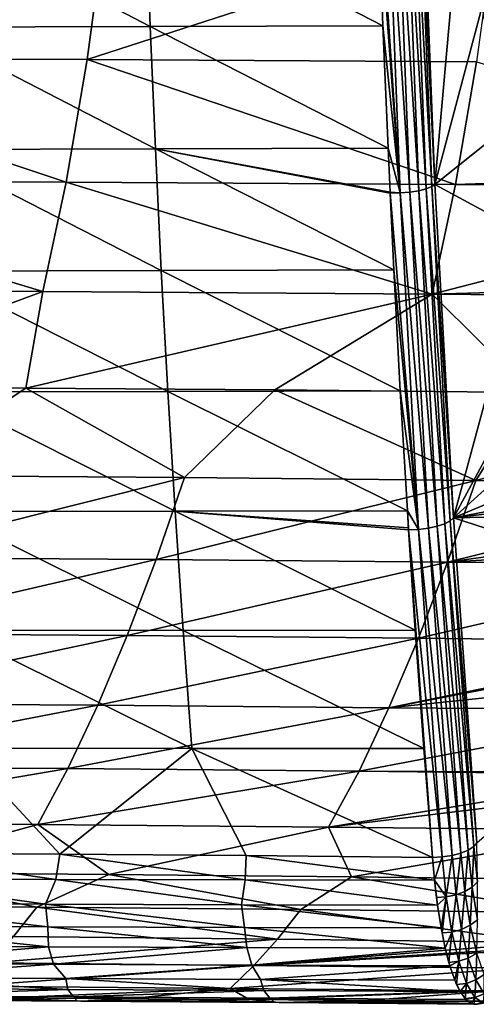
# Model space of a CAD drawing. Header units: metres. Extents: x -23 to 245, y -35 to 23.
# Tile 97 of 166: x 88.9 to 93.68, y -19.37 to -9.05. Entities that reach past the tile are written whole.
import ezdxf

# ---------------------------------------------------------------- set-up
doc = ezdxf.new("R2010")
doc.units = ezdxf.units.M
doc.layers.add('solid_509092_SW0002', color=7, linetype='CONTINUOUS')

msp = doc.modelspace()

# ---------------------------------------------------------------- linework, layer by layer
at = {"layer": 'solid_509092_SW0002'}
for points in [[(92.740898, -7.279366, 282.212555), (92.636719, -7.281486, 282.205536), (92.880386, -10.869743, 281.509674)], [(92.880386, -10.869743, 281.509674), (92.636719, -7.281486, 282.205536), (92.654312, -7.829234, 282.116943)], [(92.843231, -7.273103, 282.192688), (92.740898, -7.279366, 282.212555), (92.982704, -10.860392, 281.490509)], [(92.740898, -7.279366, 282.212555), (92.880386, -10.869743, 281.509674), (92.982704, -10.860392, 281.490509)], [(92.936745, -7.263138, 282.147278), (92.843231, -7.273103, 282.192688), (93.076141, -10.845492, 281.446106)], [(92.843231, -7.273103, 282.192688), (92.982704, -10.860392, 281.490509), (93.076141, -10.845492, 281.446106)], [(93.015076, -7.25015, 282.079468), (92.936745, -7.263138, 282.147278), (93.15432, -10.826064, 281.379517)], [(92.936745, -7.263138, 282.147278), (93.076141, -10.845492, 281.446106), (93.15432, -10.826064, 281.379517)], [(93.072876, -7.235025, 281.993805), (93.015076, -7.25015, 282.079468), (93.211899, -10.803432, 281.295288)], [(93.015076, -7.25015, 282.079468), (93.15432, -10.826064, 281.379517), (93.211899, -10.803432, 281.295288)], [(93.072876, -7.235025, 281.993805), (93.244957, -10.779222, 281.199158), (93.106201, -7.218698, 281.89621)], [(93.072876, -7.235025, 281.993805), (93.211899, -10.803432, 281.295288), (93.244957, -10.779222, 281.199158)], [(93.538231, -7.495651, 279.725861), (93.106201, -7.218698, 281.89621), (93.244957, -10.779222, 281.199158)], [(93.739845, -8.917085, 278.712982), (93.538231, -7.495651, 279.725861), (93.244957, -10.779222, 281.199158)], [(90.220222, -7.838258, 281.633698), (92.700905, -9.118145, 281.882202), (92.654312, -7.829234, 282.116943)], [(92.880386, -10.869743, 281.509674), (92.654312, -7.829234, 282.116943), (92.700905, -9.118145, 281.882202)], [(90.220222, -7.838258, 281.633698), (87.807823, -7.8448, 281.161591), (90.265831, -9.127249, 281.39743)], [(87.807823, -7.8448, 281.161591), (87.852516, -9.133892, 280.923676), (90.265831, -9.127249, 281.39743)], [(90.220222, -7.838258, 281.633698), (90.265831, -9.127249, 281.39743), (92.700905, -9.118145, 281.882202)], [(85.519768, -9.463382, 253.977005), (85.704475, -8.060804, 253.0233), (89.793068, -8.068769, 253.907791)], [(89.604195, -9.473015, 254.858017), (85.519768, -9.463382, 253.977005), (89.793068, -8.068769, 253.907791)], [(89.604195, -9.473015, 254.858017), (89.793068, -8.068769, 253.907791), (93.872787, -8.089487, 254.774216)], [(93.681709, -9.496991, 255.722839), (89.604195, -9.473015, 254.858017), (93.872787, -8.089487, 254.774216)], [(93.974594, -10.197574, 277.533691), (93.739845, -8.917085, 278.712982), (93.244957, -10.779222, 281.199158)], [(90.265831, -9.127249, 281.39743), (87.852516, -9.133892, 280.923676), (90.319389, -10.408793, 281.125061)], [(87.852516, -9.133892, 280.923676), (87.905655, -10.414863, 280.649445), (90.319389, -10.408793, 281.125061)], [(90.265831, -9.127249, 281.39743), (92.754517, -10.399826, 281.611664), (92.700905, -9.118145, 281.882202)], [(90.265831, -9.127249, 281.39743), (90.319389, -10.408793, 281.125061), (92.754517, -10.399826, 281.611664)], [(92.880386, -10.869743, 281.509674), (92.700905, -9.118145, 281.882202), (92.754517, -10.399826, 281.611664)], [(89.386559, -10.755984, 255.954926), (85.306824, -10.74606, 255.07811), (85.519768, -9.463382, 253.977005)], [(89.386559, -10.755984, 255.954926), (85.519768, -9.463382, 253.977005), (89.604195, -9.473015, 254.858017)], [(93.461563, -10.781363, 256.817413), (89.386559, -10.755984, 255.954926), (89.604195, -9.473015, 254.858017)], [(93.461563, -10.781363, 256.817413), (89.604195, -9.473015, 254.858017), (93.681709, -9.496991, 255.722839)], [(93.461563, -10.781363, 256.817413), (93.681709, -9.496991, 255.722839), (97.554817, -10.645463, 257.486755)], [(94.238892, -11.317492, 276.205963), (93.974594, -10.197574, 277.533691), (93.244957, -10.779222, 281.199158)], [(90.319389, -10.408793, 281.125061), (87.905655, -10.414863, 280.649445), (90.380585, -11.682338, 280.816925)], [(92.775604, -10.860715, 281.505219), (92.754517, -10.399826, 281.611664), (90.319389, -10.408793, 281.125061)], [(90.319389, -10.408793, 281.125061), (90.380585, -11.682338, 280.816925), (92.815193, -11.673832, 281.30545)], [(90.319389, -10.408793, 281.125061), (92.815193, -11.673832, 281.30545), (92.776176, -10.872924, 281.502319)], [(92.775604, -10.860715, 281.505219), (90.319389, -10.408793, 281.125061), (92.776176, -10.872924, 281.502319)], [(92.880386, -10.869743, 281.509674), (92.754517, -10.399826, 281.611664), (92.775604, -10.860715, 281.505219)], [(87.905655, -10.414863, 280.649445), (87.966873, -11.687253, 280.339355), (90.380585, -11.682338, 280.816925)], [(97.522629, -10.816977, 257.64801), (93.461563, -10.781363, 256.817413), (97.554817, -10.645463, 257.486755)], [(89.142448, -11.902827, 257.185242), (85.067741, -11.893203, 256.313507), (85.306824, -10.74606, 255.07811)], [(89.142448, -11.902827, 257.185242), (85.306824, -10.74606, 255.07811), (89.386559, -10.755984, 255.954926)], [(93.21489, -11.928793, 258.044342), (89.142448, -11.902827, 257.185242), (89.386559, -10.755984, 255.954926)], [(93.21489, -11.928793, 258.044342), (89.386559, -10.755984, 255.954926), (93.461563, -10.781363, 256.817413)], [(93.15432, -10.826064, 281.379517), (93.076141, -10.845492, 281.446106), (93.348244, -14.334423, 280.404724)], [(93.211899, -10.803432, 281.295288), (93.15432, -10.826064, 281.379517), (93.405518, -14.304438, 280.322479)], [(93.15432, -10.826064, 281.379517), (93.348244, -14.334423, 280.404724), (93.405518, -14.304438, 280.322479)], [(93.211899, -10.803432, 281.295288), (93.438194, -14.272393, 280.228424), (93.244957, -10.779222, 281.199158)], [(93.211899, -10.803432, 281.295288), (93.405518, -14.304438, 280.322479), (93.438194, -14.272393, 280.228424)], [(93.21489, -11.928793, 258.044342), (93.461563, -10.781363, 256.817413), (97.522629, -10.816977, 257.64801)], [(93.21489, -11.928793, 258.044342), (97.522629, -10.816977, 257.64801), (97.31382, -11.81322, 258.694305)], [(94.238892, -11.317492, 276.205963), (93.244957, -10.779222, 281.199158), (93.438194, -14.272393, 280.228424)], [(92.880386, -10.869743, 281.509674), (92.775604, -10.860715, 281.505219), (92.776176, -10.872924, 281.502319)], [(92.880386, -10.869743, 281.509674), (92.776176, -10.872924, 281.502319), (93.074684, -14.392226, 280.530823)], [(93.074684, -14.392226, 280.530823), (92.776176, -10.872924, 281.502319), (92.815193, -11.673832, 281.30545)], [(92.982704, -10.860392, 281.490509), (92.880386, -10.869743, 281.509674), (93.176964, -14.379872, 280.512604)], [(92.880386, -10.869743, 281.509674), (93.074684, -14.392226, 280.530823), (93.176964, -14.379872, 280.512604)], [(93.076141, -10.845492, 281.446106), (92.982704, -10.860392, 281.490509), (93.270279, -14.360154, 280.469574)], [(92.982704, -10.860392, 281.490509), (93.176964, -14.379872, 280.512604), (93.270279, -14.360154, 280.469574)], [(93.076141, -10.845492, 281.446106), (93.270279, -14.360154, 280.469574), (93.348244, -14.334423, 280.404724)], [(94.528442, -12.258746, 274.751343), (94.238892, -11.317492, 276.205963), (93.438194, -14.272393, 280.228424)], [(90.380585, -11.682338, 280.816925), (87.966873, -11.687253, 280.339355), (90.449348, -12.947403, 280.473358)], [(87.966873, -11.687253, 280.339355), (88.035988, -12.950728, 279.994019), (90.449348, -12.947403, 280.473358)], [(90.380585, -11.682338, 280.816925), (92.883026, -12.94051, 280.96344), (92.815193, -11.673832, 281.30545)], [(90.380585, -11.682338, 280.816925), (90.449348, -12.947403, 280.473358), (92.883026, -12.94051, 280.96344)], [(93.074684, -14.392226, 280.530823), (92.815193, -11.673832, 281.30545), (92.883026, -12.94051, 280.96344)], [(97.278954, -11.96292, 258.868927), (93.21489, -11.928793, 258.044342), (97.31382, -11.81322, 258.694305)], [(89.142448, -11.902827, 257.185242), (86.438095, -12.903677, 258.009277), (85.067741, -11.893203, 256.313507)], [(89.142448, -11.902827, 257.185242), (88.963821, -12.913785, 258.544617), (86.438095, -12.903677, 258.009277)], [(93.21489, -11.928793, 258.044342), (88.963821, -12.913785, 258.544617), (89.142448, -11.902827, 257.185242)], [(93.21489, -11.928793, 258.044342), (91.569504, -12.931415, 259.092163), (88.963821, -12.913785, 258.544617)], [(93.21489, -11.928793, 258.044342), (94.252396, -12.95792, 259.649017), (91.569504, -12.931415, 259.092163)], [(97.278954, -11.96292, 258.868927), (94.252396, -12.95792, 259.649017), (93.21489, -11.928793, 258.044342)], [(94.838791, -13.006787, 273.192261), (94.528442, -12.258746, 274.751343), (93.438194, -14.272393, 280.228424)], [(87.574295, -13.82966, 259.746979), (86.438095, -12.903677, 258.009277), (88.963821, -12.913785, 258.544617)], [(90.624405, -13.849571, 260.387207), (87.574295, -13.82966, 259.746979), (88.963821, -12.913785, 258.544617)], [(90.449348, -12.947403, 280.473358), (88.035988, -12.950728, 279.994019), (90.525642, -14.20351, 280.094849)], [(88.035988, -12.950728, 279.994019), (88.112854, -14.204963, 279.614075), (90.525642, -14.20351, 280.094849)], [(90.624405, -13.849571, 260.387207), (88.963821, -12.913785, 258.544617), (91.569504, -12.931415, 259.092163)], [(90.449348, -12.947403, 280.473358), (92.95797, -14.19906, 280.585724), (92.883026, -12.94051, 280.96344)], [(90.449348, -12.947403, 280.473358), (90.525642, -14.20351, 280.094849), (92.95797, -14.19906, 280.585724)], [(93.67527, -13.880774, 261.020111), (90.624405, -13.849571, 260.387207), (91.569504, -12.931415, 259.092163)], [(93.67527, -13.880774, 261.020111), (91.569504, -12.931415, 259.092163), (94.252396, -12.95792, 259.649017)], [(93.074684, -14.392226, 280.530823), (92.883026, -12.94051, 280.96344), (92.95797, -14.19906, 280.585724)], [(93.67527, -13.880774, 261.020111), (94.252396, -12.95792, 259.649017), (97.010414, -12.994804, 260.212036)], [(95.164955, -13.549646, 271.553711), (94.838791, -13.006787, 273.192261), (93.438194, -14.272393, 280.228424)], [(96.731796, -13.903583, 261.608368), (93.67527, -13.880774, 261.020111), (97.010414, -12.994804, 260.212036)], [(95.501862, -13.878831, 269.861176), (95.164955, -13.549646, 271.553711), (93.438194, -14.272393, 280.228424)], [(87.280975, -14.687504, 261.234894), (87.574295, -13.82966, 259.746979), (90.624405, -13.849571, 260.387207)], [(90.327438, -14.706871, 261.873138), (87.280975, -14.687504, 261.234894), (90.624405, -13.849571, 260.387207)], [(90.327438, -14.706871, 261.873138), (90.624405, -13.849571, 260.387207), (93.67527, -13.880774, 261.020111)], [(93.376991, -14.737365, 262.505798), (90.327438, -14.706871, 261.873138), (93.67527, -13.880774, 261.020111)], [(93.376991, -14.737365, 262.505798), (93.67527, -13.880774, 261.020111), (96.731796, -13.903583, 261.608368)], [(93.376991, -14.737365, 262.505798), (96.731796, -13.903583, 261.608368), (96.604797, -14.281925, 262.246124)], [(95.501862, -13.878831, 269.861176), (93.438194, -14.272393, 280.228424), (95.844154, -13.989155, 268.141632)], [(95.844154, -13.989155, 268.141632), (93.438194, -14.272393, 280.228424), (96.870247, -14.203135, 262.986908)], [(90.525642, -14.20351, 280.094849), (88.112854, -14.204963, 279.614075), (90.609413, -15.45026, 279.681763)], [(88.112854, -14.204963, 279.614075), (88.197281, -15.449751, 279.200165), (90.609413, -15.45026, 279.681763)], [(92.969261, -14.378091, 280.52887), (92.95797, -14.19906, 280.585724), (90.525642, -14.20351, 280.094849)], [(90.525642, -14.20351, 280.094849), (90.609413, -15.45026, 279.681763), (93.0401, -15.447576, 280.172852)], [(90.525642, -14.20351, 280.094849), (93.0401, -15.447576, 280.172852), (92.970421, -14.396387, 280.52301)], [(92.969261, -14.378091, 280.52887), (90.525642, -14.20351, 280.094849), (92.970421, -14.396387, 280.52301)], [(92.969261, -14.378091, 280.52887), (92.970421, -14.396387, 280.52301), (92.95797, -14.19906, 280.585724)], [(93.074684, -14.392226, 280.530823), (92.95797, -14.19906, 280.585724), (92.970421, -14.396387, 280.52301)], [(96.474846, -15.252441, 264.973267), (96.870247, -14.203135, 262.986908), (93.438194, -14.272393, 280.228424)], [(93.652023, -17.713394, 279.084229), (93.405518, -14.304438, 280.322479), (93.348244, -14.334423, 280.404724)], [(96.510773, -14.551458, 262.718719), (93.376991, -14.737365, 262.505798), (96.604797, -14.281925, 262.246124)], [(93.405518, -14.304438, 280.322479), (93.684097, -17.673637, 278.993042), (93.438194, -14.272393, 280.228424)], [(93.652023, -17.713394, 279.084229), (93.684097, -17.673637, 278.993042), (93.405518, -14.304438, 280.322479)], [(96.474846, -15.252441, 264.973267), (93.438194, -14.272393, 280.228424), (93.684097, -17.673637, 278.993042)], [(93.322899, -17.821966, 279.285126), (93.074684, -14.392226, 280.530823), (92.970421, -14.396387, 280.52301)], [(92.970421, -14.396387, 280.52301), (93.129448, -16.686499, 279.724609), (93.218773, -17.827164, 279.277039)], [(93.322899, -17.821966, 279.285126), (92.970421, -14.396387, 280.52301), (93.218773, -17.827164, 279.277039)], [(92.970421, -14.396387, 280.52301), (93.0401, -15.447576, 280.172852), (93.129448, -16.686499, 279.724609)], [(93.424911, -17.806671, 279.267914), (93.176964, -14.379872, 280.512604), (93.074684, -14.392226, 280.530823)], [(93.322899, -17.821966, 279.285126), (93.424911, -17.806671, 279.267914), (93.074684, -14.392226, 280.530823)], [(93.517822, -17.782286, 279.226593), (93.270279, -14.360154, 280.469574), (93.176964, -14.379872, 280.512604)], [(93.424911, -17.806671, 279.267914), (93.517822, -17.782286, 279.226593), (93.176964, -14.379872, 280.512604)], [(93.595016, -17.750612, 279.164215), (93.348244, -14.334423, 280.404724), (93.270279, -14.360154, 280.469574)], [(93.517822, -17.782286, 279.226593), (93.595016, -17.750612, 279.164215), (93.270279, -14.360154, 280.469574)], [(93.595016, -17.750612, 279.164215), (93.652023, -17.713394, 279.084229), (93.348244, -14.334423, 280.404724)], [(96.510773, -14.551458, 262.718719), (96.438972, -14.752207, 263.079712), (93.376991, -14.737365, 262.505798)], [(86.982079, -15.484329, 262.752014), (87.280975, -14.687504, 261.234894), (90.327438, -14.706871, 261.873138)], [(90.025009, -15.503021, 263.387299), (86.982079, -15.484329, 262.752014), (90.327438, -14.706871, 261.873138)], [(90.025009, -15.503021, 263.387299), (90.327438, -14.706871, 261.873138), (93.376991, -14.737365, 262.505798)], [(93.073433, -15.532307, 264.018829), (90.025009, -15.503021, 263.387299), (93.376991, -14.737365, 262.505798)], [(93.073433, -15.532307, 264.018829), (93.376991, -14.737365, 262.505798), (96.438972, -14.752207, 263.079712)], [(93.073433, -15.532307, 264.018829), (96.438972, -14.752207, 263.079712), (96.129166, -15.569438, 264.637054)], [(88.197281, -15.449751, 279.200165), (88.288849, -16.685009, 278.752869), (90.700356, -16.687323, 279.234497)], [(90.609413, -15.45026, 279.681763), (88.197281, -15.449751, 279.200165), (90.700356, -16.687323, 279.234497)], [(90.609413, -15.45026, 279.681763), (93.129448, -16.686499, 279.724609), (93.0401, -15.447576, 280.172852)], [(90.609413, -15.45026, 279.681763), (90.700356, -16.687323, 279.234497), (93.129448, -16.686499, 279.724609)], [(86.677551, -16.216444, 264.297363), (86.982079, -15.484329, 262.752014), (90.025009, -15.503021, 263.387299)], [(89.717094, -16.23468, 264.92865), (86.677551, -16.216444, 264.297363), (90.025009, -15.503021, 263.387299)], [(89.717094, -16.23468, 264.92865), (90.025009, -15.503021, 263.387299), (93.073433, -15.532307, 264.018829)], [(92.76458, -16.262747, 265.557922), (89.717094, -16.23468, 264.92865), (93.073433, -15.532307, 264.018829)], [(92.76458, -16.262747, 265.557922), (93.073433, -15.532307, 264.018829), (96.129166, -15.569438, 264.637054)], [(92.76458, -16.262747, 265.557922), (96.129166, -15.569438, 264.637054), (96.10997, -15.617441, 264.733521)], [(95.982956, -15.927284, 265.371948), (92.76458, -16.262747, 265.557922), (96.10997, -15.617441, 264.733521)], [(95.982956, -15.927284, 265.371948), (95.830063, -16.28219, 266.14032), (92.76458, -16.262747, 265.557922)], [(86.368332, -16.878695, 265.870483), (86.677551, -16.216444, 264.297363), (89.717094, -16.23468, 264.92865)], [(89.404411, -16.89683, 266.497284), (86.368332, -16.878695, 265.870483), (89.717094, -16.23468, 264.92865)], [(89.404411, -16.89683, 266.497284), (89.717094, -16.23468, 264.92865), (92.76458, -16.262747, 265.557922)], [(92.450836, -16.923948, 267.123566), (89.404411, -16.89683, 266.497284), (92.76458, -16.262747, 265.557922)], [(92.450836, -16.923948, 267.123566), (92.76458, -16.262747, 265.557922), (95.830063, -16.28219, 266.14032)], [(92.450836, -16.923948, 267.123566), (95.830063, -16.28219, 266.14032), (95.52095, -16.939341, 267.693756)], [(88.288849, -16.685009, 278.752869), (87.358971, -17.77836, 278.123535), (89.318642, -17.792545, 278.508606)], [(90.700356, -16.687323, 279.234497), (88.288849, -16.685009, 278.752869), (89.318642, -17.792545, 278.508606)], [(90.700356, -16.687323, 279.234497), (89.318642, -17.792545, 278.508606), (91.271233, -17.808781, 278.892914)], [(93.129448, -16.686499, 279.724609), (90.700356, -16.687323, 279.234497), (93.218773, -17.827164, 279.277039)], [(90.700356, -16.687323, 279.234497), (91.271233, -17.808781, 278.892914), (93.218773, -17.827164, 279.277039)], [(86.055809, -17.46633, 267.469788), (86.368332, -16.878695, 265.870483), (89.404411, -16.89683, 266.497284)], [(89.087936, -17.484924, 268.092072), (86.055809, -17.46633, 267.469788), (89.404411, -16.89683, 266.497284)], [(89.087936, -17.484924, 268.092072), (89.404411, -16.89683, 266.497284), (92.450836, -16.923948, 267.123566)], [(92.132576, -17.511749, 268.715363), (89.087936, -17.484924, 268.092072), (92.450836, -16.923948, 267.123566)], [(92.132576, -17.511749, 268.715363), (92.450836, -16.923948, 267.123566), (95.510223, -16.96069, 267.74765)], [(92.132576, -17.511749, 268.715363), (95.510223, -16.96069, 267.74765), (95.433655, -17.110214, 268.132355)], [(95.510223, -16.96069, 267.74765), (92.450836, -16.923948, 267.123566), (95.52095, -16.939341, 267.693756)], [(95.196899, -17.541613, 269.321442), (92.132576, -17.511749, 268.715363), (95.433655, -17.110214, 268.132355)], [(89.087936, -17.484924, 268.092072), (87.251427, -17.987358, 269.397552), (86.055809, -17.46633, 267.469788)], [(89.087936, -17.484924, 268.092072), (89.832581, -18.007088, 269.924194), (87.251427, -17.987358, 269.397552)], [(92.132576, -17.511749, 268.715363), (89.832581, -18.007088, 269.924194), (89.087936, -17.484924, 268.092072)], [(92.132576, -17.511749, 268.715363), (92.372337, -18.032043, 270.441864), (89.832581, -18.007088, 269.924194)], [(95.196899, -17.541613, 269.321442), (92.372337, -18.032043, 270.441864), (92.132576, -17.511749, 268.715363)], [(95.196899, -17.541613, 269.321442), (94.872498, -18.062418, 270.950592), (92.372337, -18.032043, 270.441864)], [(93.635399, -18.138474, 278.961365), (93.652023, -17.713394, 279.084229), (93.595016, -17.750612, 279.164215)], [(93.690704, -18.084915, 278.889923), (93.652023, -17.713394, 279.084229), (93.635399, -18.138474, 278.961365)], [(93.690704, -18.084915, 278.889923), (93.684097, -17.673637, 278.993042), (93.652023, -17.713394, 279.084229)], [(89.278954, -18.058352, 278.369934), (87.358971, -17.77836, 278.123535), (87.297081, -18.051146, 277.976959)], [(89.278954, -18.058352, 278.369934), (89.318642, -17.792545, 278.508606), (87.358971, -17.77836, 278.123535)], [(91.260262, -18.063763, 278.765442), (89.318642, -17.792545, 278.508606), (89.278954, -18.058352, 278.369934)], [(91.260262, -18.063763, 278.765442), (91.271233, -17.808781, 278.892914), (89.318642, -17.792545, 278.508606)], [(93.24099, -18.067303, 279.163879), (91.271233, -17.808781, 278.892914), (91.260262, -18.063763, 278.765442)], [(93.24099, -18.067303, 279.163879), (93.218773, -17.827164, 279.277039), (91.271233, -17.808781, 278.892914)], [(93.322899, -17.821966, 279.285126), (93.218773, -17.827164, 279.277039), (93.24099, -18.067303, 279.163879)], [(93.364738, -18.241379, 279.065979), (93.322899, -17.821966, 279.285126), (93.24099, -18.067303, 279.163879)], [(93.364738, -18.241379, 279.065979), (93.424911, -17.806671, 279.267914), (93.322899, -17.821966, 279.285126)], [(93.466591, -18.2195, 279.052551), (93.424911, -17.806671, 279.267914), (93.364738, -18.241379, 279.065979)], [(93.466591, -18.2195, 279.052551), (93.517822, -17.782286, 279.226593), (93.424911, -17.806671, 279.267914)], [(93.558937, -18.184391, 279.016846), (93.517822, -17.782286, 279.226593), (93.466591, -18.2195, 279.052551)], [(93.558937, -18.184391, 279.016846), (93.595016, -17.750612, 279.164215), (93.517822, -17.782286, 279.226593)], [(93.635399, -18.138474, 278.961365), (93.595016, -17.750612, 279.164215), (93.558937, -18.184391, 279.016846)], [(89.078705, -18.347805, 271.064331), (86.327469, -18.326662, 270.505188), (87.251427, -17.987358, 269.397552)], [(89.078705, -18.347805, 271.064331), (87.251427, -17.987358, 269.397552), (89.832581, -18.007088, 269.924194)], [(91.843338, -18.375114, 271.626282), (89.078705, -18.347805, 271.064331), (89.832581, -18.007088, 269.924194)], [(91.843338, -18.375114, 271.626282), (89.832581, -18.007088, 269.924194), (92.372337, -18.032043, 270.441864)], [(94.629578, -18.403601, 272.169922), (91.843338, -18.375114, 271.626282), (92.372337, -18.032043, 270.441864)], [(94.629578, -18.403601, 272.169922), (92.372337, -18.032043, 270.441864), (94.872498, -18.062418, 270.950592)], [(87.297081, -18.051146, 277.976959), (87.116142, -18.309143, 277.770416), (89.169029, -18.317226, 278.177979)], [(89.278954, -18.058352, 278.369934), (87.297081, -18.051146, 277.976959), (89.169029, -18.317226, 278.177979)], [(89.278954, -18.058352, 278.369934), (89.169029, -18.317226, 278.177979), (91.221245, -18.323589, 278.588562)], [(91.260262, -18.063763, 278.765442), (89.278954, -18.058352, 278.369934), (91.221245, -18.323589, 278.588562)], [(91.260262, -18.063763, 278.765442), (91.221245, -18.323589, 278.588562), (93.272812, -18.328659, 279.002289)], [(93.24099, -18.067303, 279.163879), (91.260262, -18.063763, 278.765442), (93.272812, -18.328659, 279.002289)], [(93.24099, -18.067303, 279.163879), (93.272812, -18.328659, 279.002289), (93.262146, -18.248804, 279.056396)], [(93.364738, -18.241379, 279.065979), (93.24099, -18.067303, 279.163879), (93.262146, -18.248804, 279.056396)], [(93.635399, -18.138474, 278.961365), (93.558937, -18.184391, 279.016846), (93.614906, -18.538403, 278.735687)], [(93.689407, -18.480099, 278.690033), (93.635399, -18.138474, 278.961365), (93.614906, -18.538403, 278.735687)], [(93.690704, -18.084915, 278.889923), (93.635399, -18.138474, 278.961365), (93.689407, -18.480099, 278.690033)], [(93.364738, -18.241379, 279.065979), (93.262146, -18.248804, 279.056396), (93.272812, -18.328659, 279.002289)], [(93.364738, -18.241379, 279.065979), (93.272812, -18.328659, 279.002289), (93.310585, -18.567194, 278.810883)], [(93.364738, -18.241379, 279.065979), (93.310585, -18.567194, 278.810883), (93.320274, -18.61956, 278.761841)], [(93.423134, -18.610752, 278.772614), (93.364738, -18.241379, 279.065979), (93.320274, -18.61956, 278.761841)], [(93.466591, -18.2195, 279.052551), (93.364738, -18.241379, 279.065979), (93.423134, -18.610752, 278.772614)], [(93.524055, -18.582979, 278.763855), (93.466591, -18.2195, 279.052551), (93.423134, -18.610752, 278.772614)], [(93.558937, -18.184391, 279.016846), (93.466591, -18.2195, 279.052551), (93.524055, -18.582979, 278.763855)], [(93.614906, -18.538403, 278.735687), (93.558937, -18.184391, 279.016846), (93.524055, -18.582979, 278.763855)], [(88.834969, -18.657379, 272.322418), (86.327469, -18.326662, 270.505188), (89.078705, -18.347805, 271.064331)], [(87.116142, -18.309143, 277.770416), (87.132217, -18.545425, 277.571655), (89.192429, -18.55409, 277.981293)], [(89.169029, -18.317226, 278.177979), (87.116142, -18.309143, 277.770416), (89.192429, -18.55409, 277.981293)], [(91.596085, -18.685101, 272.881866), (88.834969, -18.657379, 272.322418), (89.078705, -18.347805, 271.064331)], [(91.596085, -18.685101, 272.881866), (89.078705, -18.347805, 271.064331), (91.843338, -18.375114, 271.626282)], [(89.169029, -18.317226, 278.177979), (89.192429, -18.55409, 277.981293), (91.251877, -18.561268, 278.394287)], [(91.221245, -18.323589, 278.588562), (89.169029, -18.317226, 278.177979), (91.251877, -18.561268, 278.394287)], [(91.221245, -18.323589, 278.588562), (91.251877, -18.561268, 278.394287), (93.310585, -18.567194, 278.810883)], [(91.221245, -18.323589, 278.588562), (93.310585, -18.567194, 278.810883), (93.272812, -18.328659, 279.002289)], [(91.596085, -18.685101, 272.881866), (91.843338, -18.375114, 271.626282), (94.376953, -18.717556, 273.438934)], [(94.376953, -18.717556, 273.438934), (91.843338, -18.375114, 271.626282), (94.629578, -18.403601, 272.169922)], [(87.132217, -18.545425, 277.571655), (87.124207, -18.755121, 277.339996), (89.201569, -18.764502, 277.753571)], [(89.192429, -18.55409, 277.981293), (87.132217, -18.545425, 277.571655), (89.201569, -18.764502, 277.753571)], [(89.192429, -18.55409, 277.981293), (89.201569, -18.764502, 277.753571), (91.278107, -18.772657, 278.170837)], [(91.251877, -18.561268, 278.394287), (89.192429, -18.55409, 277.981293), (91.278107, -18.772657, 278.170837)], [(93.614906, -18.538403, 278.735687), (93.524055, -18.582979, 278.763855), (93.593971, -18.883621, 278.412628)], [(93.683006, -18.831249, 278.393555), (93.614906, -18.538403, 278.735687), (93.593971, -18.883621, 278.412628)], [(93.689407, -18.480099, 278.690033), (93.614906, -18.538403, 278.735687), (93.683006, -18.831249, 278.393555)], [(88.592667, -18.933016, 273.587921), (88.834969, -18.657379, 272.322418), (91.596085, -18.685101, 272.881866)], [(91.251877, -18.561268, 278.394287), (91.278107, -18.772657, 278.170837), (93.353828, -18.779697, 278.592163)], [(93.310585, -18.567194, 278.810883), (91.251877, -18.561268, 278.394287), (93.353828, -18.779697, 278.592163)], [(93.310585, -18.567194, 278.810883), (93.353828, -18.779697, 278.592163), (93.320274, -18.61956, 278.761841)], [(93.423134, -18.610752, 278.772614), (93.320274, -18.61956, 278.761841), (93.353828, -18.779697, 278.592163)], [(93.423134, -18.610752, 278.772614), (93.353828, -18.779697, 278.592163), (93.391289, -18.926807, 278.402924)], [(93.494179, -18.916252, 278.415741), (93.423134, -18.610752, 278.772614), (93.391289, -18.926807, 278.402924)], [(93.524055, -18.582979, 278.763855), (93.423134, -18.610752, 278.772614), (93.494179, -18.916252, 278.415741)], [(93.593971, -18.883621, 278.412628), (93.524055, -18.582979, 278.763855), (93.494179, -18.916252, 278.415741)], [(89.201569, -18.764502, 277.753571), (87.124207, -18.755121, 277.339996), (87.176529, -18.935719, 277.095886)], [(89.201569, -18.764502, 277.753571), (87.176529, -18.935719, 277.095886), (89.252518, -18.945766, 277.509705)], [(91.349358, -18.959661, 274.144257), (88.592667, -18.933016, 273.587921), (91.596085, -18.685101, 272.881866)], [(91.278107, -18.772657, 278.170837), (89.201569, -18.764502, 277.753571), (89.252518, -18.945766, 277.509705)], [(91.349358, -18.959661, 274.144257), (91.596085, -18.685101, 272.881866), (94.376953, -18.717556, 273.438934)], [(91.349358, -18.959661, 274.144257), (94.376953, -18.717556, 273.438934), (94.330238, -18.771233, 273.673706)], [(91.278107, -18.772657, 278.170837), (89.252518, -18.945766, 277.509705), (91.327644, -18.954914, 277.927429)], [(93.353828, -18.779697, 278.592163), (91.278107, -18.772657, 278.170837), (91.327644, -18.954914, 277.927429)], [(93.353828, -18.779697, 278.592163), (91.327644, -18.954914, 277.927429), (93.401878, -18.963282, 278.349487)], [(94.312706, -18.791031, 273.76181), (91.349358, -18.959661, 274.144257), (94.330238, -18.771233, 273.673706)], [(94.312706, -18.791031, 273.76181), (94.129784, -18.986685, 274.682007), (91.349358, -18.959661, 274.144257)], [(93.353828, -18.779697, 278.592163), (93.401878, -18.963282, 278.349487), (93.391289, -18.926807, 278.402924)], [(93.683006, -18.831249, 278.393555), (93.593971, -18.883621, 278.412628), (93.673805, -19.110773, 278.011566)], [(93.760757, -19.052483, 278.00296), (93.683006, -18.831249, 278.393555), (93.673805, -19.110773, 278.011566)], [(89.252518, -18.945766, 277.509705), (87.176529, -18.935719, 277.095886), (87.346092, -19.084787, 276.85437)], [(89.252518, -18.945766, 277.509705), (87.346092, -19.084787, 276.85437), (89.382935, -19.095337, 277.260986)], [(88.351997, -19.178085, 274.860413), (88.592667, -18.933016, 273.587921), (91.349358, -18.959661, 274.144257)], [(91.103279, -19.201349, 275.412903), (88.351997, -19.178085, 274.860413), (91.349358, -18.959661, 274.144257)], [(91.327644, -18.954914, 277.927429), (89.252518, -18.945766, 277.509705), (89.382935, -19.095337, 277.260986)], [(91.327644, -18.954914, 277.927429), (89.382935, -19.095337, 277.260986), (91.418915, -19.105362, 277.67157)], [(91.103279, -19.201349, 275.412903), (91.349358, -18.959661, 274.144257), (94.129784, -18.986685, 274.682007)], [(91.327644, -18.954914, 277.927429), (91.418915, -19.105362, 277.67157), (93.401878, -18.963282, 278.349487)], [(93.401878, -18.963282, 278.349487), (91.418915, -19.105362, 277.67157), (93.453987, -19.114975, 278.086548)], [(93.494179, -18.916252, 278.415741), (93.391289, -18.926807, 278.402924), (93.401878, -18.963282, 278.349487)], [(93.494179, -18.916252, 278.415741), (93.401878, -18.963282, 278.349487), (93.453987, -19.114975, 278.086548)], [(93.494179, -18.916252, 278.415741), (93.453987, -19.114975, 278.086548), (93.472359, -19.158545, 277.993958)], [(93.575302, -19.147093, 278.008179), (93.494179, -18.916252, 278.415741), (93.472359, -19.158545, 277.993958)], [(93.593971, -18.883621, 278.412628), (93.494179, -18.916252, 278.415741), (93.575302, -19.147093, 278.008179)], [(93.673805, -19.110773, 278.011566), (93.593971, -18.883621, 278.412628), (93.575302, -19.147093, 278.008179)], [(91.103279, -19.201349, 275.412903), (94.129784, -18.986685, 274.682007), (93.877518, -19.2248, 275.953339)], [(93.760757, -19.052483, 278.00296), (93.673805, -19.110773, 278.011566), (93.760582, -19.255985, 277.575623)], [(87.346092, -19.084787, 276.85437), (87.34713, -19.198637, 276.562775), (89.402138, -19.210073, 276.973267)], [(89.382935, -19.095337, 277.260986), (87.346092, -19.084787, 276.85437), (89.402138, -19.210073, 276.973267)], [(88.763054, -19.298508, 275.632446), (88.351997, -19.178085, 274.860413), (91.103279, -19.201349, 275.412903)], [(89.382935, -19.095337, 277.260986), (89.402138, -19.210073, 276.973267), (91.45623, -19.221338, 277.387939)], [(91.418915, -19.105362, 277.67157), (89.382935, -19.095337, 277.260986), (91.45623, -19.221338, 277.387939)], [(91.418915, -19.105362, 277.67157), (91.45623, -19.221338, 277.387939), (93.509438, -19.232618, 277.807098)], [(93.453987, -19.114975, 278.086548), (91.418915, -19.105362, 277.67157), (93.509438, -19.232618, 277.807098)], [(93.453987, -19.114975, 278.086548), (93.509438, -19.232618, 277.807098), (93.472359, -19.158545, 277.993958)], [(93.575302, -19.147093, 278.008179), (93.472359, -19.158545, 277.993958), (93.509438, -19.232618, 277.807098)], [(93.575302, -19.147093, 278.008179), (93.509438, -19.232618, 277.807098), (93.56076, -19.307089, 277.548615)], [(93.663483, -19.294661, 277.565186), (93.575302, -19.147093, 278.008179), (93.56076, -19.307089, 277.548615)], [(93.673805, -19.110773, 278.011566), (93.575302, -19.147093, 278.008179), (93.663483, -19.294661, 277.565186)], [(93.760582, -19.255985, 277.575623), (93.673805, -19.110773, 278.011566), (93.663483, -19.294661, 277.565186)], [(89.402138, -19.210073, 276.973267), (87.34713, -19.198637, 276.562775), (87.410408, -19.276844, 276.271362)], [(89.402138, -19.210073, 276.973267), (87.410408, -19.276844, 276.271362), (89.463638, -19.289083, 276.681732)], [(87.410408, -19.276844, 276.271362), (87.434395, -19.317352, 275.964417), (89.499458, -19.330496, 276.377197)], [(89.463638, -19.289083, 276.681732), (87.410408, -19.276844, 276.271362), (89.499458, -19.330496, 276.377197)], [(90.04332, -19.30728, 275.884735), (88.763054, -19.298508, 275.632446), (91.103279, -19.201349, 275.412903)], [(91.45623, -19.221338, 277.387939), (89.402138, -19.210073, 276.973267), (89.463638, -19.289083, 276.681732)], [(91.45623, -19.221338, 277.387939), (89.463638, -19.289083, 276.681732), (91.515953, -19.301531, 277.096375)], [(91.300407, -19.316244, 276.132843), (90.04332, -19.30728, 275.884735), (91.103279, -19.201349, 275.412903)], [(91.300407, -19.316244, 276.132843), (91.103279, -19.201349, 275.412903), (93.877518, -19.2248, 275.953339)], [(92.534592, -19.325428, 276.376862), (91.300407, -19.316244, 276.132843), (93.877518, -19.2248, 275.953339)], [(93.509438, -19.232618, 277.807098), (91.45623, -19.221338, 277.387939), (91.515953, -19.301531, 277.096375)], [(93.509438, -19.232618, 277.807098), (91.515953, -19.301531, 277.096375), (93.567284, -19.31435, 277.515778)], [(92.534592, -19.325428, 276.376862), (93.877518, -19.2248, 275.953339), (93.746071, -19.334848, 276.616791)], [(93.509438, -19.232618, 277.807098), (93.567284, -19.31435, 277.515778), (93.56076, -19.307089, 277.548615)], [(93.760582, -19.255985, 277.575623), (93.663483, -19.294661, 277.565186), (93.755539, -19.353434, 277.102722)], [(87.434395, -19.317352, 275.964417), (87.464821, -19.320044, 275.656097), (89.53978, -19.334087, 276.070831)], [(89.499458, -19.330496, 276.377197), (87.434395, -19.317352, 275.964417), (89.53978, -19.334087, 276.070831)], [(89.53978, -19.334087, 276.070831), (87.464821, -19.320044, 275.656097), (88.763054, -19.298508, 275.632446)], [(89.53978, -19.334087, 276.070831), (88.763054, -19.298508, 275.632446), (90.04332, -19.30728, 275.884735)], [(89.463638, -19.289083, 276.681732), (89.499458, -19.330496, 276.377197), (91.563599, -19.344242, 276.794373)], [(91.515953, -19.301531, 277.096375), (89.463638, -19.289083, 276.681732), (91.563599, -19.344242, 276.794373)], [(89.499458, -19.330496, 276.377197), (89.53978, -19.334087, 276.070831), (91.613823, -19.349136, 276.48999)], [(91.563599, -19.344242, 276.794373), (89.499458, -19.330496, 276.377197), (91.613823, -19.349136, 276.48999)], [(89.53978, -19.334087, 276.070831), (90.04332, -19.30728, 275.884735), (91.300407, -19.316244, 276.132843)], [(91.613823, -19.349136, 276.48999), (89.53978, -19.334087, 276.070831), (91.300407, -19.316244, 276.132843)], [(91.613823, -19.349136, 276.48999), (91.300407, -19.316244, 276.132843), (92.534592, -19.325428, 276.376862)], [(91.515953, -19.301531, 277.096375), (91.563599, -19.344242, 276.794373), (93.626671, -19.358738, 277.21701)], [(91.515953, -19.301531, 277.096375), (93.626671, -19.358738, 277.21701), (93.567284, -19.31435, 277.515778)], [(91.563599, -19.344242, 276.794373), (91.613823, -19.349136, 276.48999), (93.687042, -19.3654, 276.913452)], [(93.626671, -19.358738, 277.21701), (91.563599, -19.344242, 276.794373), (93.687042, -19.3654, 276.913452)], [(91.613823, -19.349136, 276.48999), (92.534592, -19.325428, 276.376862), (93.746071, -19.334848, 276.616791)], [(93.687042, -19.3654, 276.913452), (91.613823, -19.349136, 276.48999), (93.746071, -19.334848, 276.616791)], [(93.663483, -19.294661, 277.565186), (93.56076, -19.307089, 277.548615), (93.567284, -19.31435, 277.515778)], [(93.663483, -19.294661, 277.565186), (93.567284, -19.31435, 277.515778), (93.626671, -19.358738, 277.21701)], [(93.663483, -19.294661, 277.565186), (93.626671, -19.358738, 277.21701), (93.653175, -19.366356, 277.08371)], [(93.626671, -19.358738, 277.21701), (93.687042, -19.3654, 276.913452), (93.653175, -19.366356, 277.08371)], [(93.755539, -19.353434, 277.102722), (93.663483, -19.294661, 277.565186), (93.653175, -19.366356, 277.08371)], [(93.755539, -19.353434, 277.102722), (93.653175, -19.366356, 277.08371), (93.687042, -19.3654, 276.913452)]]:
    msp.add_3dface(points, dxfattribs=at)

doc.saveas('drawing.dxf')
